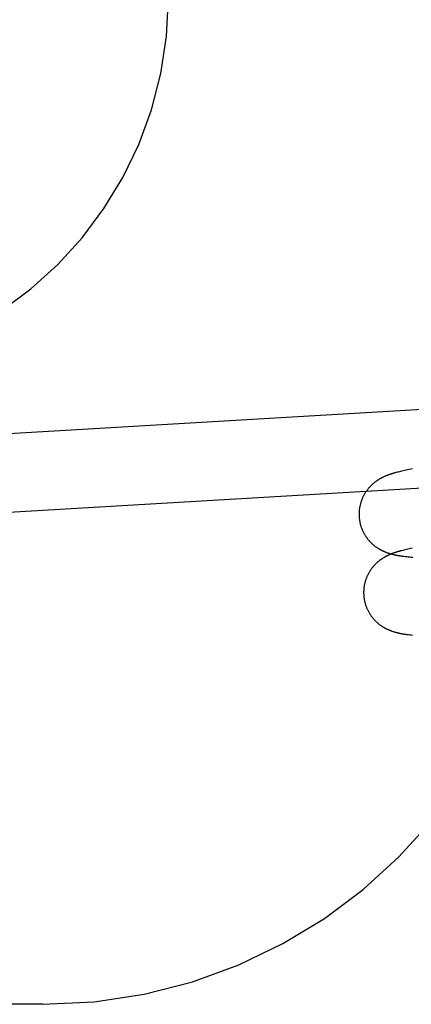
# Model space of a CAD drawing. Header units: inches. Extents: x 0 to 200, y 0 to 129.
# Tile 70 of 118: x 118.035 to 118.23, y 48.126 to 48.615. Entities that reach past the tile are written whole.
import ezdxf

# ---------------------------------------------------------------- set-up
doc = ezdxf.new("R2010")
doc.units = ezdxf.units.IN
doc.header["$LTSCALE"] = 11
doc.header["$MEASUREMENT"] = 0
doc.linetypes.add('HIDDEN', pattern=[0.2, 0.1, -0.1])
doc.layers.add('DEFAULT_2', color=8, linetype='HIDDEN')

msp = doc.modelspace()

# ---------------------------------------------------------------- linework, layer by layer
at = {"layer": 'DEFAULT_2', "color": 8, "linetype": 'HIDDEN'}
for p, q in [((117.79856, 48.39585), (118.28744, 48.42438)), ((118.22251, 48.39002), (118.22198, 48.38988)), ((118.22307, 48.39016), (118.22251, 48.39002)), ((118.22365, 48.39031), (118.22307, 48.39016)), ((118.22426, 48.39045), (118.22365, 48.39031)), ((118.22489, 48.3906), (118.22426, 48.39045)), ((118.22556, 48.39075), (118.22489, 48.3906)), ((118.22625, 48.3909), (118.22556, 48.39075)), ((118.22697, 48.39105), (118.22625, 48.3909)), ((118.22773, 48.39121), (118.22697, 48.39105)), ((118.22852, 48.39137), (118.22773, 48.39121)), ((118.22935, 48.39153), (118.22852, 48.39137)), ((118.23022, 48.3917), (118.22935, 48.39153)), ((117.80083, 48.35692), (118.24656, 48.38293)), ((118.22478, 48.35109), (118.22425, 48.35095)), ((118.22534, 48.35123), (118.22478, 48.35109)), ((118.22592, 48.35137), (118.22534, 48.35123)), ((118.22653, 48.35152), (118.22592, 48.35137)), ((118.22716, 48.35167), (118.22653, 48.35152)), ((118.22783, 48.35182), (118.22716, 48.35167)), ((118.22852, 48.35197), (118.22783, 48.35182)), ((118.22925, 48.35212), (118.22852, 48.35197)), ((118.23, 48.35228), (118.22925, 48.35212)), ((118.22594, 48.34831), (118.2266, 48.34823)), ((118.2266, 48.34823), (118.2273, 48.34815)), ((118.2273, 48.34815), (118.22802, 48.34807)), ((118.22802, 48.34807), (118.22877, 48.348)), ((118.22877, 48.348), (118.22956, 48.34793)), ((118.22956, 48.34793), (118.23039, 48.34786)), ((118.22812, 48.30939), (118.22878, 48.3093)), ((118.22878, 48.3093), (118.22947, 48.30923)), ((118.22947, 48.30923), (118.23019, 48.30915)), ((118.04667, 48.12579), (117.67167, 48.12579))]:
    msp.add_line(p, q, dxfattribs=at)
for points in [[(118.21913, 48.38903), (118.21891, 48.38895), (118.21869, 48.38887), (118.21848, 48.3888), (118.21826, 48.38872), (118.21804, 48.38864), (118.21783, 48.38856), (118.21761, 48.38847), (118.2174, 48.38839), (118.21719, 48.38831), (118.21698, 48.38822), (118.21677, 48.38813), (118.21656, 48.38804), (118.21636, 48.38795), (118.21615, 48.38786), (118.21595, 48.38777), (118.21575, 48.38767), (118.21555, 48.38758), (118.21535, 48.38748), (118.21516, 48.38738), (118.21496, 48.38728), (118.21477, 48.38718), (118.21458, 48.38707), (118.21439, 48.38697), (118.21419, 48.38686), (118.214, 48.38675), (118.21382, 48.38664), (118.21363, 48.38653), (118.21344, 48.38641), (118.21325, 48.3863), (118.21306, 48.38618), (118.21287, 48.38605), (118.21269, 48.38593), (118.2125, 48.3858), (118.21231, 48.38567), (118.21212, 48.38553), (118.21193, 48.38539), (118.21174, 48.38525), (118.21154, 48.3851), (118.21135, 48.38495), (118.21115, 48.38479), (118.21095, 48.38463), (118.21076, 48.38446), (118.21056, 48.38429), (118.21036, 48.38411), (118.21016, 48.38393), (118.20996, 48.38375), (118.20976, 48.38355), (118.20956, 48.38336), (118.20936, 48.38316), (118.20916, 48.38295), (118.20897, 48.38274), (118.20877, 48.38252), (118.20857, 48.3823), (118.20838, 48.38207), (118.20819, 48.38184), (118.208, 48.3816), (118.20781, 48.38136), (118.20762, 48.38111), (118.20743, 48.38086), (118.20725, 48.3806), (118.20707, 48.38034), (118.20689, 48.38007), (118.20672, 48.3798), (118.20654, 48.37952), (118.20638, 48.37924), (118.20621, 48.37895), (118.20605, 48.37866), (118.2059, 48.37837), (118.20574, 48.37807), (118.2056, 48.37777), (118.20545, 48.37746), (118.20532, 48.37715), (118.20518, 48.37684), (118.20505, 48.37652), (118.20493, 48.3762), (118.20481, 48.37588), (118.2047, 48.37556), (118.20459, 48.37523), (118.20449, 48.3749), (118.2044, 48.37457), (118.20431, 48.37424), (118.20422, 48.3739), (118.20414, 48.37356), (118.20407, 48.37323), (118.204, 48.37289), (118.20394, 48.37254), (118.20388, 48.3722), (118.20383, 48.37186), (118.20379, 48.37151), (118.20375, 48.37117), (118.20372, 48.37082), (118.2037, 48.37047), (118.20368, 48.37012), (118.20367, 48.36978), (118.20366, 48.36943), (118.20366, 48.36908), (118.20366, 48.36873), (118.20367, 48.36838), (118.20369, 48.36806)], [(118.22198, 48.38988), (118.22172, 48.38981), (118.22147, 48.38974), (118.22122, 48.38967), (118.22097, 48.3896), (118.22073, 48.38953), (118.2205, 48.38946), (118.22026, 48.38939), (118.22003, 48.38932), (118.21981, 48.38925), (118.21958, 48.38917), (118.21936, 48.3891), (118.21913, 48.38903)], [(118.20369, 48.36806), (118.20371, 48.36774), (118.20374, 48.3674), (118.20378, 48.36705), (118.20382, 48.3667), (118.20386, 48.36636), (118.20392, 48.36602), (118.20398, 48.36567), (118.20404, 48.36533), (118.20411, 48.36499), (118.20419, 48.36465), (118.20427, 48.36432), (118.20436, 48.36398), (118.20446, 48.36365), (118.20456, 48.36332), (118.20466, 48.36299), (118.20477, 48.36266), (118.20489, 48.36233), (118.20501, 48.36201), (118.20514, 48.36169), (118.20528, 48.36137), (118.20541, 48.36106), (118.20556, 48.36075), (118.20571, 48.36044), (118.20586, 48.36013), (118.20602, 48.35983), (118.20618, 48.35953), (118.20635, 48.35924), (118.20652, 48.35895), (118.2067, 48.35866), (118.20688, 48.35838), (118.20707, 48.3581), (118.20726, 48.35783), (118.20745, 48.35756), (118.20764, 48.35729), (118.20784, 48.35703), (118.20805, 48.35678), (118.20825, 48.35652), (118.20846, 48.35628), (118.20867, 48.35604), (118.20888, 48.3558), (118.20909, 48.35557), (118.20931, 48.35535), (118.20952, 48.35513), (118.20974, 48.35492), (118.20996, 48.35471), (118.21018, 48.3545), (118.2104, 48.35431), (118.21062, 48.35411), (118.21084, 48.35393), (118.21106, 48.35374), (118.21128, 48.35357), (118.2115, 48.3534), (118.21172, 48.35323), (118.21194, 48.35307), (118.21216, 48.35291), (118.21237, 48.35276), (118.21259, 48.35261), (118.21281, 48.35247), (118.21302, 48.35233), (118.21324, 48.35219), (118.21345, 48.35206), (118.21366, 48.35194), (118.21386, 48.35182), (118.21407, 48.3517), (118.21427, 48.35159), (118.21448, 48.35148), (118.21468, 48.35137), (118.21488, 48.35127), (118.21508, 48.35117), (118.21528, 48.35107), (118.21548, 48.35098), (118.21568, 48.35089), (118.21588, 48.3508), (118.21608, 48.35071), (118.21628, 48.35062), (118.21648, 48.35054), (118.21668, 48.35046), (118.21689, 48.35038), (118.21709, 48.3503), (118.2173, 48.35022), (118.2175, 48.35014), (118.21771, 48.35007), (118.21792, 48.35), (118.21813, 48.34993), (118.21834, 48.34986), (118.21855, 48.34979), (118.21876, 48.34973), (118.21898, 48.34966), (118.2192, 48.3496), (118.21941, 48.34954), (118.21963, 48.34948), (118.21986, 48.34942), (118.22008, 48.34936), (118.22031, 48.3493), (118.22053, 48.34925), (118.22076, 48.34919), (118.22099, 48.34914), (118.22123, 48.34909), (118.22146, 48.34904), (118.2217, 48.34899), (118.22195, 48.34894), (118.22219, 48.34889), (118.22245, 48.34884), (118.2227, 48.34879), (118.22297, 48.34875), (118.22324, 48.3487), (118.22352, 48.34865), (118.2238, 48.34861), (118.22409, 48.34856), (118.22438, 48.34852), (118.22468, 48.34848), (118.22499, 48.34843), (118.2253, 48.34839), (118.22594, 48.34831)], [(118.22141, 48.35009), (118.22118, 48.35002), (118.22097, 48.34994), (118.22075, 48.34986), (118.22053, 48.34978), (118.22031, 48.3497), (118.2201, 48.34962), (118.21989, 48.34954), (118.21967, 48.34946), (118.21946, 48.34937), (118.21925, 48.34929), (118.21904, 48.3492), (118.21884, 48.34911), (118.21863, 48.34902), (118.21843, 48.34893), (118.21822, 48.34883), (118.21802, 48.34874), (118.21782, 48.34864), (118.21763, 48.34854), (118.21743, 48.34845), (118.21724, 48.34835), (118.21704, 48.34824), (118.21685, 48.34814), (118.21666, 48.34804), (118.21647, 48.34793), (118.21628, 48.34782), (118.21609, 48.34771), (118.2159, 48.3476), (118.21571, 48.34748), (118.21552, 48.34736), (118.21533, 48.34724), (118.21515, 48.34712), (118.21496, 48.347), (118.21477, 48.34687), (118.21458, 48.34673), (118.21439, 48.3466), (118.2142, 48.34646), (118.21401, 48.34632), (118.21382, 48.34617), (118.21362, 48.34602), (118.21342, 48.34586), (118.21323, 48.3457), (118.21303, 48.34553), (118.21283, 48.34536), (118.21263, 48.34518), (118.21243, 48.345), (118.21223, 48.34481), (118.21203, 48.34462), (118.21183, 48.34442), (118.21163, 48.34422), (118.21144, 48.34402), (118.21124, 48.34381), (118.21104, 48.34359), (118.21085, 48.34337), (118.21065, 48.34314), (118.21046, 48.34291), (118.21027, 48.34267), (118.21008, 48.34243), (118.20989, 48.34218), (118.2097, 48.34193), (118.20952, 48.34167), (118.20934, 48.3414), (118.20916, 48.34114), (118.20899, 48.34086), (118.20882, 48.34059), (118.20865, 48.3403), (118.20848, 48.34002), (118.20832, 48.33973), (118.20817, 48.33943), (118.20802, 48.33913), (118.20787, 48.33883), (118.20773, 48.33853), (118.20759, 48.33822), (118.20745, 48.3379), (118.20733, 48.33759), (118.2072, 48.33727), (118.20709, 48.33695), (118.20697, 48.33662), (118.20687, 48.3363), (118.20676, 48.33597), (118.20667, 48.33564), (118.20658, 48.3353), (118.20649, 48.33497), (118.20641, 48.33463), (118.20634, 48.33429), (118.20627, 48.33395), (118.20621, 48.33361), (118.20616, 48.33327), (118.20611, 48.33292), (118.20606, 48.33258), (118.20603, 48.33223), (118.206, 48.33189), (118.20597, 48.33154), (118.20595, 48.33119), (118.20594, 48.33084), (118.20593, 48.33049), (118.20593, 48.33015), (118.20594, 48.3298), (118.20595, 48.32945), (118.20596, 48.32913)], [(118.22425, 48.35095), (118.22399, 48.35088), (118.22374, 48.35081), (118.22349, 48.35074), (118.22324, 48.35067), (118.223, 48.3506), (118.22277, 48.35053), (118.22254, 48.35045), (118.22231, 48.35038), (118.22208, 48.35031), (118.22185, 48.35024), (118.22163, 48.35017), (118.22141, 48.35009)], [(118.20596, 48.32913), (118.20598, 48.32881), (118.20601, 48.32846), (118.20605, 48.32812), (118.20609, 48.32777), (118.20614, 48.32743), (118.20619, 48.32709), (118.20625, 48.32675), (118.20631, 48.3264), (118.20638, 48.32607), (118.20646, 48.32573), (118.20654, 48.32539), (118.20663, 48.32506), (118.20673, 48.32472), (118.20683, 48.32439), (118.20693, 48.32406), (118.20704, 48.32374), (118.20716, 48.32341), (118.20728, 48.32309), (118.20741, 48.32277), (118.20754, 48.32245), (118.20768, 48.32214), (118.20782, 48.32183), (118.20797, 48.32152), (118.20813, 48.32122), (118.20828, 48.32092), (118.20845, 48.32062), (118.20861, 48.32032), (118.20879, 48.32003), (118.20896, 48.31975), (118.20914, 48.31946), (118.20933, 48.31919), (118.20952, 48.31891), (118.20971, 48.31864), (118.2099, 48.31838), (118.2101, 48.31812), (118.2103, 48.31786), (118.21051, 48.31761), (118.21071, 48.31737), (118.21092, 48.31712), (118.21113, 48.31689), (118.21134, 48.31666), (118.21156, 48.31644), (118.21178, 48.31622), (118.21199, 48.316), (118.21221, 48.31579), (118.21243, 48.31559), (118.21265, 48.31539), (118.21287, 48.3152), (118.21309, 48.31501), (118.21331, 48.31483), (118.21353, 48.31465), (118.21375, 48.31448), (118.21397, 48.31431), (118.21418, 48.31415), (118.2144, 48.314), (118.21462, 48.31384), (118.21484, 48.31369), (118.21505, 48.31355), (118.21527, 48.31341), (118.21548, 48.31328), (118.21569, 48.31315), (118.2159, 48.31302), (118.21611, 48.3129), (118.21631, 48.31278), (118.21652, 48.31267), (118.21672, 48.31256), (118.21692, 48.31246), (118.21712, 48.31235), (118.21732, 48.31225), (118.21752, 48.31216), (118.21772, 48.31206), (118.21792, 48.31197), (118.21812, 48.31188), (118.21832, 48.31179), (118.21852, 48.3117), (118.21872, 48.31162), (118.21892, 48.31154), (118.21913, 48.31145), (118.21933, 48.31138), (118.21953, 48.3113), (118.21974, 48.31122), (118.21994, 48.31115), (118.22015, 48.31108), (118.22036, 48.31101), (118.22057, 48.31094), (118.22078, 48.31087), (118.221, 48.3108), (118.22121, 48.31074), (118.22143, 48.31068), (118.22164, 48.31061), (118.22186, 48.31055), (118.22208, 48.31049), (118.22231, 48.31044), (118.22253, 48.31038), (118.22276, 48.31032), (118.22299, 48.31027), (118.22322, 48.31022), (118.22345, 48.31016), (118.22368, 48.31011), (118.22392, 48.31006), (118.22416, 48.31001), (118.22441, 48.30997), (118.22466, 48.30992), (118.22492, 48.30987), (118.22518, 48.30982), (118.22545, 48.30978), (118.22572, 48.30973), (118.226, 48.30969), (118.22629, 48.30964), (118.22658, 48.3096), (118.22688, 48.30955), (118.22718, 48.30951), (118.22749, 48.30947), (118.22812, 48.30939)]]:
    msp.add_lwpolyline(points, dxfattribs=at)
for centre, radius, end in [((117.92167, 48.62579), 0.1875, 90), ((118.04667, 48.37579), 0.25, 360)]:
    msp.add_arc(centre, radius, 270, end, dxfattribs=at)

doc.saveas('drawing.dxf')
